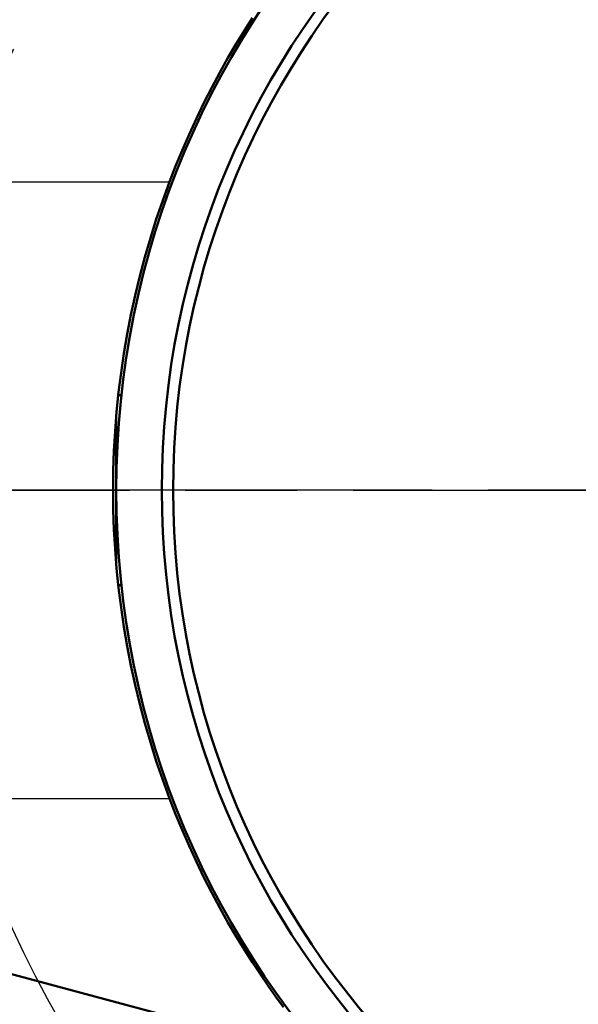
# Model space of a CAD drawing. Header units: millimetres. Extents: x 185 to 1856, y 145 to 1263.
# Tile 5 of 69: x 729 to 765, y 214 to 276. Entities that reach past the tile are written whole.
import ezdxf

# ---------------------------------------------------------------- set-up
doc = ezdxf.new("R2010")
doc.units = ezdxf.units.MM
doc.header["$LTSCALE"] = 5
doc.linetypes.add('CHAIN', pattern=[0.3543, 0.2362, -0.0295, 0.0591, -0.0295])
for name, color, linetype, lineweight in [('Mittellinie(DIN)', 4, 'CHAIN', 25), ('Mittelpunktmarkierung(DIN)', 4, 'CHAIN', 25), ('Sichtbare Kanten(DIN)', 7, 'Continuous', 50), ('Sichtbare tangentiale Kanten(DIN)', 3, 'Continuous', 25)]:
    doc.layers.add(name, color=color, linetype=linetype, lineweight=lineweight)

msp = doc.modelspace()

# ---------------------------------------------------------------- linework, layer by layer
at = {"layer": 'Mittellinie(DIN)', "linetype": 'CHAIN', "ltscale": 23.990969}
msp.add_line((622.781, 246.551), (957.781, 246.551), dxfattribs=at)
msp.add_circle((790.281, 246.551), 67.5, dxfattribs=at)
at = {"layer": 'Mittelpunktmarkierung(DIN)', "linetype": 'CHAIN', "ltscale": 23.990969}
msp.add_line((882.781, 246.551), (697.781, 246.551), dxfattribs=at)
at = {"layer": 'Sichtbare Kanten(DIN)'}
for p, q in [((735.409, 252.551), (735.609, 252.551)), ((735.281, 241.865), (735.281, 251.238)), ((735.281, 249.051), (735.338, 249.051)), ((735.281, 244.051), (735.338, 244.051)), ((735.409, 240.551), (735.609, 240.551)), ((728.281, 216.051), (748.407, 210.659))]:
    msp.add_line(p, q, dxfattribs=at)
at = {"layer": 'Sichtbare Kanten(DIN)', "flags": 128}
for points in [[(738.654, 266.051), (739.04, 267.04), (739.454, 268.04), (739.893, 269.044), (740.353, 270.046), (740.833, 271.037), (741.329, 272.012), (741.838, 272.962), (742.354, 273.884), (742.874, 274.772), (743.392, 275.621), (743.903, 276.427)], [(745.861, 213.85), (745.381, 214.509), (744.891, 215.201), (744.401, 215.918), (743.903, 216.676), (743.392, 217.482), (742.874, 218.331), (742.354, 219.219), (741.838, 220.14), (741.329, 221.091), (740.833, 222.065), (740.353, 223.057), (739.893, 224.059), (739.454, 225.063), (739.04, 226.063), (738.654, 227.051)]]:
    msp.add_lwpolyline(points, dxfattribs=at)
at = {"layer": 'Sichtbare Kanten(DIN)'}
for radius in [55, 52.116, 51.4]:
    msp.add_circle((790.281, 246.551), radius, dxfattribs=at)
for centre, radius, start, end in [((790.281, 246.551), 80, 327.66924, 123.96525), ((790.281, 246.551), 79, 327.53488, 124.01243), ((790.081, 246.551), 55, 159.23441, 200.76559)]:
    msp.add_arc(centre, radius, start, end, dxfattribs=at)
at = {"layer": 'Sichtbare tangentiale Kanten(DIN)'}
for p, q in [((728.281, 266.051), (738.654, 266.051)), ((728.281, 227.051), (738.654, 227.051))]:
    msp.add_line(p, q, dxfattribs=at)

doc.saveas('drawing.dxf')
